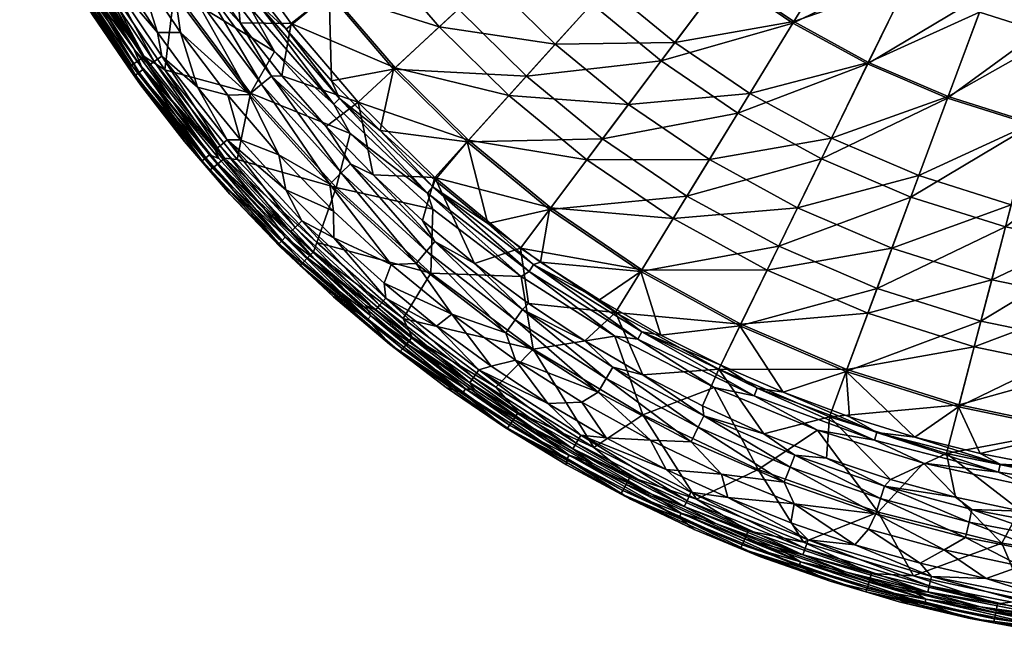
# Model space of a CAD drawing. Header units: inches. Extents: x -241 to 241, y -240 to 242.
# Tile 1 of 23: x -215 to -44, y -239 to -131. Entities that reach past the tile are written whole.
import ezdxf

# ---------------------------------------------------------------- set-up
doc = ezdxf.new("R2010")
doc.units = ezdxf.units.IN
doc.header["$MEASUREMENT"] = 0
doc.layers.add('Layer 1', color=7, linetype='Continuous')

# ---------------------------------------------------------------- blocks, each defined once
blk = doc.blocks.new('Rondò Bianco')
at = {"color": 253, "true_color": 0xa4adb2}
mesh = blk.add_polyface(dxfattribs=at)
corners = [(-135.81, -106.3, 108.15), (-112.88, -104.88, 93.02), (-126.35, -117.39, 108.15), (-143.98, -94.93, 108.15), (-150.93, -83.46, 108.15), (-128.64, -84.82, 93.02), (-134.85, -74.56, 93.02), (-112.26, -74.02, 79.4), (-149.17, -116.76, 124.63), (-138.78, -128.94, 124.63), (-161.31, -126.26, 142.25), (-121.34, -94.97, 93.02), (-165.77, -91.67, 124.63), (-156.71, -72.01, 108.15), (-140.01, -64.33, 93.02), (-115.57, -128.02, 108.15), (-126.94, -140.61, 124.63), (-158.15, -104.27, 124.63), (-150.07, -139.43, 142.25), (-134.57, -74.41, 23.82), (-128.38, -84.65, 23.82), (-115.3, -76.02, 14.12), (-120.86, -66.83, 14.12), (-121.09, -94.78, 23.82), (-140.66, -92.74, 35.17), (-132.67, -103.84, 35.17), (-147.44, -81.53, 35.17), (-153.09, -70.34, 35.17), (-123.43, -114.68, 35.17), (-143.29, -112.16, 48.01), (-133.31, -123.86, 48.01), (-151.92, -100.17, 48.01), (-112.9, -125.06, 35.17), (-159.24, -88.06, 48.01), (-165.35, -75.98, 48.01), (-121.94, -135.07, 48.01), (-142.15, -132.07, 62.13), (-130.02, -144.02, 62.13), (-152.79, -119.59, 62.13), (-161.99, -106.8, 62.13), (-149.81, -139.19, 77.3), (-161.03, -126.04, 77.3)]
mesh.append_faces([[corners[k] for k in face] for face in [(0, 1, 2), (3, 4, 5), (6, 7, 5), (8, 9, 10), (0, 3, 11), (3, 12, 4), (11, 1, 0), (4, 13, 6), (5, 11, 3), (4, 6, 5), (14, 6, 13), (2, 15, 9), (9, 15, 16), (0, 2, 8), (8, 2, 9), (3, 0, 17), (17, 0, 8), (12, 3, 17), (16, 18, 9), (10, 9, 18), (19, 20, 21), (21, 22, 19), (23, 24, 25), (20, 26, 24), (27, 26, 19), (24, 23, 20), (26, 20, 19), (28, 29, 30), (31, 29, 25), (30, 32, 28), (24, 33, 31), (28, 25, 29), (26, 34, 33), (25, 24, 31), (33, 24, 26), (26, 27, 34), (35, 36, 37), (38, 36, 30), (39, 38, 29), (35, 30, 36), (38, 30, 29), (29, 31, 39), (37, 36, 40), (36, 38, 41), (36, 41, 40)]], dxfattribs={"color": 253})
mesh = blk.add_polyface(dxfattribs=at)
corners = [(-92.45, -123.27, 93.02), (-103.48, -137.97, 108.15), (-115.57, -128.02, 108.15), (-105.89, -82.88, 79.4), (-83.36, -77.45, 67.44), (-98.51, -91.52, 79.4), (-112.26, -74.02, 79.4), (-89.6, -70.14, 67.44), (-103.25, -114.37, 93.02), (-80.68, -107.57, 79.4), (-112.88, -104.88, 93.02), (-90.1, -99.81, 79.4), (-121.34, -94.97, 93.02), (-128.64, -84.82, 93.02), (-117.67, -65.07, 79.4), (-134.85, -74.56, 93.02), (-90.12, -147.05, 108.15), (-80.52, -131.38, 93.02), (-126.35, -117.39, 108.15), (-126.94, -140.61, 124.63), (-80.03, -67.95), (-95.88, -75.05, 6.17), (-89.2, -82.88, 6.17), (-101.18, -94.01, 14.12), (-121.09, -94.78, 23.82), (-112.66, -104.67, 23.82), (-103.05, -114.14, 23.82), (-123.43, -114.68, 35.17), (-112.9, -125.06, 35.17), (-81.59, -90.38, 6.17), (-108.76, -85.13, 14.12), (-101.65, -67.02, 6.17), (-115.3, -76.02, 14.12), (-92.55, -102.52, 14.12), (-101.09, -134.78, 35.17), (-121.94, -135.07, 48.01), (-109.18, -145.57, 48.01), (-92.27, -123.02, 23.82), (-82.87, -110.49, 14.12), (-128.38, -84.65, 23.82), (-80.35, -131.11, 23.82), (-88.04, -143.65, 35.17), (-132.67, -103.84, 35.17), (-133.31, -123.86, 48.01)]
mesh.append_faces([[corners[k] for k in face] for face in [(0, 1, 2), (3, 4, 5), (6, 7, 3), (4, 3, 7), (8, 9, 0), (8, 10, 11), (12, 5, 10), (11, 9, 8), (12, 13, 3), (11, 10, 5), (3, 5, 12), (3, 13, 6), (14, 6, 15), (16, 1, 17), (2, 18, 8), (0, 17, 1), (8, 0, 2), (10, 8, 18), (2, 1, 19), (20, 21, 22), (23, 24, 25), (26, 27, 28), (29, 22, 23), (30, 22, 21), (21, 31, 32), (29, 23, 33), (30, 23, 22), (32, 30, 21), (34, 35, 36), (26, 37, 38), (25, 26, 33), (33, 26, 38), (39, 24, 30), (25, 33, 23), (24, 23, 30), (39, 30, 32), (40, 34, 41), (37, 28, 34), (34, 40, 37), (25, 42, 27), (26, 28, 37), (27, 26, 25), (25, 24, 42), (28, 43, 35), (35, 34, 28)]], dxfattribs={"color": 253})
mesh = blk.add_polyface(dxfattribs=at)
corners = [(-39.57, -106.69, 67.44), (-23.28, -89.29, 57.26), (-28.7, -110.11, 67.44), (-46.76, -126.07, 79.4), (-33.92, -130.12, 79.4), (-23.57, -152.27, 93.02), (-38.87, -149.1, 93.02), (-20.57, -132.88, 79.4), (-17.4, -112.45, 67.44), (-4.73, -92.15, 57.26), (-5.83, -113.64, 67.44), (-14.11, -91.19, 57.26), (-6.89, -134.29, 79.4), (5.83, -113.64, 67.44), (-7.9, -153.88, 93.02), (6.89, -134.29, 79.4), (-26.38, -170.44, 108.15), (-43.51, -166.89, 108.15), (-17, -103.61), (-11.37, -104.38), (-11.81, -97.28), (-0.01, -105), (-3.94, -97.92), (-5.69, -104.85), (-18.62, -120.33, 6.17), (-22.59, -102.53), (-30.72, -117.82, 6.17), (-33.54, -99.48), (-38.88, -97.52), (-42.34, -114.16, 6.17), (-6.24, -121.6, 6.17), (-28.1, -101.16), (-48.03, -129.49, 14.12), (-34.84, -133.65, 14.12), (-7.08, -137.93, 14.12), (-23.52, -151.97, 23.82), (-7.88, -153.57, 23.82), (6.24, -121.6, 6.17), (-21.12, -136.49, 14.12), (-38.79, -148.8, 23.82), (7.08, -137.93, 14.12), (-8.63, -168.26, 35.17), (7.88, -153.57, 23.82), (-25.77, -166.5, 35.17), (-42.5, -163.03, 35.17)]
mesh.append_faces([[corners[k] for k in face] for face in [(0, 1, 2), (3, 2, 4), (5, 6, 7), (8, 9, 10), (8, 2, 11), (12, 7, 10), (4, 8, 7), (10, 13, 12), (10, 7, 8), (4, 2, 8), (3, 0, 2), (14, 12, 15), (12, 5, 7), (4, 7, 6), (14, 5, 12), (14, 16, 5), (6, 5, 17), (18, 19, 20), (21, 22, 23), (20, 19, 23), (24, 19, 18), (24, 25, 26), (24, 18, 25), (27, 28, 29), (23, 30, 21), (26, 27, 29), (27, 26, 31), (26, 29, 32), (33, 24, 26), (31, 26, 25), (30, 23, 19), (30, 19, 24), (34, 35, 36), (37, 30, 34), (38, 30, 24), (39, 35, 38), (30, 38, 34), (24, 33, 38), (26, 32, 33), (34, 36, 40), (38, 35, 34), (33, 39, 38), (36, 41, 42), (43, 36, 35), (44, 35, 39)]], dxfattribs={"color": 253})
mesh = blk.add_polyface(dxfattribs=at)
corners = [(-38.87, -149.1, 93.02), (-53.59, -144.47, 93.02), (-33.92, -130.12, 79.4), (-80.52, -131.38, 93.02), (-58.92, -120.87, 79.4), (-67.52, -138.51, 93.02), (-39.57, -106.69, 67.44), (-46.76, -126.07, 79.4), (-70.26, -114.65, 79.4), (-49.86, -102.28, 67.44), (-80.68, -107.57, 79.4), (-59.46, -97.02, 67.44), (-92.45, -123.27, 93.02), (-59.98, -161.7, 108.15), (-75.57, -155.02, 108.15), (-90.12, -147.05, 108.15), (-98.98, -161.51, 124.63), (-42.34, -114.16, 6.17), (-53.36, -109.45, 6.17), (-60.52, -124.15, 14.12), (-63.62, -103.81, 6.17), (-49.2, -92.75), (-72.17, -117.76, 14.12), (-92.27, -123.02, 23.82), (-80.35, -131.11, 23.82), (-38.88, -97.52), (-53.48, -144.18, 23.82), (-73.83, -151.44, 35.17), (-58.59, -157.96, 35.17), (-67.39, -138.23, 23.82), (-88.04, -143.65, 35.17), (-73.06, -97.41, 6.17), (-82.87, -110.49, 14.12), (-48.03, -129.49, 14.12), (-92.55, -102.52, 14.12), (-38.79, -148.8, 23.82), (-34.84, -133.65, 14.12), (-42.5, -163.03, 35.17), (-95.08, -155.15, 48.01), (-79.74, -163.57, 48.01)]
mesh.append_faces([[corners[k] for k in face] for face in [(0, 1, 2), (3, 4, 5), (4, 6, 7), (8, 9, 4), (10, 11, 8), (6, 4, 9), (9, 8, 11), (5, 7, 1), (2, 1, 7), (3, 12, 8), (7, 5, 4), (8, 4, 3), (8, 12, 10), (13, 14, 1), (14, 15, 5), (0, 13, 1), (5, 1, 14), (3, 5, 15), (15, 14, 16), (17, 18, 19), (20, 18, 21), (22, 23, 24), (25, 18, 17), (26, 27, 28), (27, 29, 30), (18, 20, 22), (20, 31, 32), (17, 19, 33), (18, 22, 19), (20, 32, 22), (34, 32, 31), (26, 35, 36), (29, 26, 33), (24, 29, 19), (26, 36, 33), (19, 29, 33), (22, 24, 19), (23, 22, 32), (35, 28, 37), (26, 28, 35), (29, 27, 26), (30, 29, 24), (27, 38, 39), (39, 28, 27), (38, 27, 30)]], dxfattribs={"color": 253})
mesh = blk.add_polyface(dxfattribs=at)
corners = [(-209.87, -118.07, 152.84), (-205.1, -125.28, 148.36), (-213.65, -110.06, 148.36), (-195.03, -140.44, 148.36), (-202.48, -129.97, 152.35), (-194.11, -142.15, 151.85), (-195.27, -135.9, 120.78), (-203.71, -124.43, 129.98), (-193.71, -139.49, 129.98), (-204.41, -124.85, 139.17), (-212.93, -109.69, 139.17), (-194.37, -139.97, 139.17), (-212.21, -109.31, 129.98), (-201.9, -125.84, 120.78), (-208.02, -115.45, 120.78), (-194.76, -121.63, 116.22), (-197.67, -123.19, 116.22), (-191.18, -133.04, 116.22), (-203.66, -113.01, 116.22), (-188.1, -126.51, 115.78), (-199.48, -107.68, 115.78), (-199.61, -106.69, 158.47), (-188.19, -125.74, 157.64), (-201.12, -122.92, 157.97), (-196.27, -139.06, 153.53), (-208.75, -119.66, 154.32), (-195.71, -138.72, 155.09), (-208.15, -119.39, 155.89), (-194.73, -138.07, 156.38), (-193.49, -137.22, 157.17), (-205.79, -118.11, 157.96), (-189.91, -139.53, 157.28), (-210.91, -105.44, 158.7), (-207.11, -118.84, 157.18), (-215.17, -108.11, 153.24), (-191.76, -138.08, 117.53), (-190.44, -137.13, 116.54), (-200.27, -122.33, 116.54), (-192.68, -138.75, 119.07), (-202.62, -123.77, 119.07), (-211.07, -108.73, 119.07), (-201.66, -123.17, 117.53), (-210.07, -108.21, 117.53), (-208.62, -107.46, 116.54)]
mesh.append_faces([[corners[k] for k in face] for face in [(0, 1, 2), (3, 1, 4), (0, 4, 1), (5, 3, 4), (6, 7, 8), (9, 10, 1), (1, 3, 9), (11, 9, 3), (12, 9, 7), (7, 11, 8), (7, 9, 11), (7, 13, 14), (12, 7, 14), (13, 7, 6), (15, 16, 17), (15, 18, 16), (19, 20, 15), (21, 22, 23), (24, 25, 26), (27, 28, 26), (29, 30, 23), (31, 29, 23), (23, 30, 32), (25, 24, 4), (28, 33, 29), (26, 25, 27), (24, 5, 4), (29, 33, 30), (28, 27, 33), (25, 4, 0), (25, 0, 34), (35, 36, 37), (38, 39, 6), (13, 6, 39), (14, 13, 39), (40, 14, 39), (41, 39, 38), (39, 41, 42), (38, 35, 41), (41, 37, 43), (37, 36, 17), (35, 37, 41), (37, 16, 18), (17, 16, 37)]], dxfattribs={"color": 253})
mesh = blk.add_polyface(dxfattribs=at)
corners = [(-160.9, -141.44, 154.52), (-161.31, -126.26, 142.25), (-150.07, -139.43, 142.25), (-171.02, -112.76, 142.25), (-149.17, -116.76, 124.63), (-168.75, -132.44, 154.94), (-176.12, -123.01, 155.38), (-187.17, -133.01, 116.22), (-191.18, -133.04, 116.22), (-184.2, -142.55, 116.22), (-194.76, -121.63, 116.22), (-161.03, -126.04, 77.3), (-170.72, -112.56, 77.3), (-178.03, -117.38, 93.24), (-167.92, -131.44, 93.24), (-176.77, -131.36, 109.67), (-169.53, -140.57, 109.67), (-152.79, -119.59, 62.13), (-149.81, -139.19, 77.3), (-156.22, -145.15, 93.24), (-183.51, -121.76, 109.67), (-189.73, -111.82, 109.67), (-173.08, -142.03, 114.42), (-185.79, -124.95, 114.42), (-175.24, -143.8, 115.78), (-183.93, -123.7, 112.27), (-171.35, -140.61, 112.27), (-188.1, -126.51, 115.78), (-195.05, -105.29, 112.27), (-197.02, -106.36, 114.42), (-174.96, -143.58, 156.86), (-188.19, -125.74, 157.64), (-170.79, -136.33, 156.96), (-189.91, -139.53, 157.28), (-182.58, -121.01, 157.67), (-193.01, -104.67, 158.41), (-201.12, -122.92, 157.97), (-159.47, -144.54, 155.51), (-173.96, -127.69, 156.3), (-160.48, -145.54, 156.24), (-175.07, -128.59, 157.03), (-186.62, -109.53, 157.14), (-187.81, -110.31, 157.88), (-182.96, -113.2, 155.83), (-190.44, -137.13, 116.54)]
mesh.append_faces([[corners[k] for k in face] for face in [(0, 1, 2), (1, 3, 4), (5, 1, 0), (6, 1, 5), (6, 3, 1), (7, 8, 9), (10, 8, 7), (11, 12, 13), (14, 15, 16), (17, 12, 11), (14, 18, 11), (14, 19, 18), (13, 15, 14), (11, 13, 14), (19, 14, 16), (13, 20, 15), (13, 21, 20), (22, 23, 24), (25, 26, 15), (20, 25, 15), (15, 26, 16), (20, 21, 25), (10, 7, 27), (25, 28, 23), (25, 22, 26), (23, 22, 25), (29, 27, 23), (27, 7, 24), (24, 23, 27), (30, 31, 32), (31, 30, 33), (34, 32, 31), (34, 31, 35), (31, 33, 36), (5, 37, 38), (39, 38, 37), (40, 41, 38), (40, 32, 34), (40, 34, 42), (43, 6, 38), (32, 40, 39), (38, 6, 5), (38, 39, 40), (5, 0, 37), (44, 9, 8)]], dxfattribs={"color": 253})
mesh = blk.add_polyface(dxfattribs=at)
corners = [(-194.11, -142.15, 151.85), (-186.5, -152.04, 151.44), (-195.03, -140.44, 148.36), (-183.37, -155.36, 148.36), (-194.37, -139.97, 139.17), (-182.75, -154.83, 139.17), (-193.71, -139.49, 129.98), (-182.13, -154.31, 129.98), (-188.14, -145.62, 120.78), (-195.27, -135.9, 120.78), (-180.52, -154.96, 120.78), (-178.92, -143.92, 116.22), (-184.2, -142.55, 116.22), (-176.73, -151.7, 116.22), (-170.04, -154.31, 116.22), (-187.17, -133.01, 116.22), (-161.8, -149.4, 109.67), (-156.22, -145.15, 93.24), (-169.53, -140.57, 109.67), (-171.35, -140.61, 112.27), (-157.59, -155.88, 112.27), (-159.18, -157.45, 114.42), (-173.08, -142.03, 114.42), (-161.17, -159.42, 115.78), (-175.24, -143.8, 115.78), (-177.32, -155.13, 156.62), (-174.96, -143.58, 156.86), (-160.04, -160.04, 156.12), (-157.64, -150.64, 156.29), (-170.79, -136.33, 156.96), (-189.91, -139.53, 157.28), (-160.48, -145.54, 156.24), (-182.13, -157.03, 152.78), (-196.27, -139.06, 153.53), (-181.6, -156.64, 154.35), (-195.71, -138.72, 155.09), (-180.68, -155.9, 155.64), (-179.53, -154.93, 156.42), (-193.49, -137.22, 157.17), (-194.73, -138.07, 156.38), (-181.16, -153.48, 119.07), (-192.68, -138.75, 119.07), (-191.76, -138.08, 117.53), (-180.29, -152.75, 117.53), (-179.05, -151.7, 116.54), (-190.44, -137.13, 116.54)]
mesh.append_faces([[corners[k] for k in face] for face in [(0, 1, 2), (2, 1, 3), (4, 2, 3), (5, 4, 3), (6, 5, 7), (5, 6, 4), (6, 8, 9), (7, 10, 8), (6, 7, 8), (11, 12, 13), (11, 13, 14), (15, 12, 11), (16, 17, 18), (16, 19, 20), (19, 21, 20), (16, 18, 19), (21, 19, 22), (23, 22, 24), (11, 24, 15), (14, 24, 11), (23, 24, 14), (25, 26, 27), (26, 28, 27), (26, 29, 28), (26, 25, 30), (31, 28, 29), (32, 1, 33), (34, 35, 36), (30, 37, 38), (25, 37, 30), (32, 33, 34), (36, 39, 37), (34, 33, 35), (37, 39, 38), (36, 35, 39), (33, 1, 0), (10, 40, 8), (41, 9, 8), (40, 41, 8), (40, 42, 41), (40, 43, 42), (43, 44, 45), (43, 45, 42), (44, 13, 12), (45, 44, 12)]], dxfattribs={"color": 253})
mesh = blk.add_polyface(dxfattribs=at)
corners = [(-113.66, -151.54, 124.63), (-98.98, -161.51, 124.63), (-122.91, -163.88, 142.25), (-126.94, -140.61, 124.63), (-137.27, -152.05, 142.25), (-103.48, -137.97, 108.15), (-90.12, -147.05, 108.15), (-83.01, -170.27, 124.63), (-107.04, -174.66, 142.25), (-89.77, -184.13, 142.25), (-124.47, -173, 153), (-133.64, -166.32, 153.33), (-114.23, -179.6, 152.67), (-79.74, -163.57, 48.01), (-101.39, -165.43, 62.13), (-85.02, -174.41, 62.13), (-137.03, -151.79, 77.3), (-142.9, -158.29, 93.24), (-122.7, -163.59, 77.3), (-88.04, -143.65, 35.17), (-109.18, -145.57, 48.01), (-95.08, -155.15, 48.01), (-101.09, -134.78, 35.17), (-135.97, -173.24, 109.67), (-126.57, -180.22, 109.67), (-127.95, -170.6, 93.24), (-116.42, -155.22, 62.13), (-130.02, -144.02, 62.13), (-121.94, -135.07, 48.01), (-106.85, -174.35, 77.3), (-89.61, -183.81, 77.3), (-111.43, -181.82, 93.24), (-142.91, -169.43, 112.27), (-127.6, -181.25, 112.27), (-128.89, -183.08, 114.42), (-125.69, -173.46, 154.12), (-126.48, -174.64, 154.83), (-107.53, -186.41, 154.24), (-106.86, -185.17, 153.53), (-111.53, -185.9, 154.57), (-127.86, -175.54, 155.09), (-143.25, -159.92, 154.78), (-144.15, -161.01, 155.5)]
mesh.append_faces([[corners[k] for k in face] for face in [(0, 1, 2), (3, 0, 4), (5, 6, 0), (0, 6, 1), (3, 5, 0), (7, 8, 1), (9, 8, 7), (2, 8, 10), (8, 2, 1), (11, 4, 2), (4, 0, 2), (8, 12, 10), (11, 2, 10), (13, 14, 15), (16, 17, 18), (19, 20, 21), (20, 19, 22), (23, 24, 25), (26, 14, 21), (27, 26, 20), (14, 13, 21), (21, 20, 26), (27, 20, 28), (15, 14, 29), (15, 29, 30), (14, 26, 18), (14, 18, 29), (26, 27, 16), (26, 16, 18), (25, 29, 18), (25, 31, 29), (23, 25, 17), (17, 25, 18), (31, 25, 24), (23, 32, 33), (24, 23, 33), (34, 33, 32), (10, 12, 35), (36, 35, 37), (38, 35, 12), (39, 40, 36), (35, 41, 11), (40, 42, 36), (10, 35, 11), (35, 36, 41)]], dxfattribs={"color": 253})
mesh = blk.add_polyface(dxfattribs=at)
corners = [(-137.27, -152.05, 142.25), (-150.07, -139.43, 142.25), (-126.94, -140.61, 124.63), (-142.87, -158.75, 153.7), (-133.64, -166.32, 153.33), (-152.38, -150.12, 154.11), (-160.9, -141.44, 154.52), (-160.48, -168.8, 116.22), (-150.49, -173.43, 116.22), (-160.55, -164.16, 116.22), (-151.72, -176.71, 116.22), (-130.02, -144.02, 62.13), (-149.81, -139.19, 77.3), (-137.03, -151.79, 77.3), (-156.22, -145.15, 93.24), (-142.9, -158.29, 93.24), (-145.01, -165.75, 109.67), (-135.97, -173.24, 109.67), (-153.62, -157.8, 109.67), (-161.8, -149.4, 109.67), (-142.91, -169.43, 112.27), (-157.59, -155.88, 112.27), (-146.16, -173.28, 115.78), (-161.17, -159.42, 115.78), (-144.36, -171.14, 114.42), (-159.18, -157.45, 114.42), (-128.89, -183.08, 114.42), (-163.45, -169.6, 155.99), (-160.04, -160.04, 156.12), (-143.58, -174.96, 155.45), (-148.39, -182.84, 155.42), (-143.23, -163.8, 155.66), (-127.86, -175.54, 155.09), (-157.64, -150.64, 156.29), (-143.25, -159.92, 154.78), (-159.47, -144.54, 155.51), (-144.15, -161.01, 155.5), (-160.48, -145.54, 156.24), (-126.48, -174.64, 154.83), (-163.99, -171.22, 155.73), (-163.92, -172.43, 120.78), (-153.22, -181.38, 119.07), (-168.01, -167.77, 119.07), (-151.44, -179.27, 116.54), (-166.06, -165.82, 116.54), (-152.49, -180.51, 117.53)]
mesh.append_faces([[corners[k] for k in face] for face in [(0, 1, 2), (3, 0, 4), (5, 0, 3), (5, 1, 0), (6, 1, 5), (7, 8, 9), (8, 7, 10), (11, 12, 13), (14, 13, 12), (13, 14, 15), (16, 17, 15), (15, 18, 16), (14, 19, 18), (15, 14, 18), (17, 16, 20), (16, 18, 20), (21, 18, 19), (20, 18, 21), (22, 23, 8), (20, 21, 24), (24, 21, 25), (26, 20, 24), (25, 22, 24), (23, 22, 25), (23, 9, 8), (27, 28, 29), (30, 27, 29), (29, 31, 32), (28, 33, 31), (29, 28, 31), (34, 35, 5), (35, 36, 37), (36, 35, 34), (33, 37, 36), (31, 33, 36), (35, 6, 5), (31, 36, 32), (5, 3, 34), (34, 3, 4), (34, 38, 36), (30, 39, 27), (40, 41, 42), (43, 44, 45), (7, 44, 43), (43, 10, 7)]], dxfattribs={"color": 253})
mesh = blk.add_polyface(dxfattribs=at)
corners = [(-178.57, -161.2, 151.06), (-183.37, -155.36, 148.36), (-186.5, -152.04, 151.44), (-154.57, -182.97, 139.17), (-169.49, -169.25, 139.17), (-170.06, -169.82, 148.36), (-169.82, -170.35, 150.67), (-160.55, -179.06, 150.3), (-172.44, -163.9, 120.78), (-168.92, -168.67, 129.98), (-163.92, -172.43, 120.78), (-182.75, -154.83, 139.17), (-182.13, -154.31, 129.98), (-154.05, -182.35, 129.98), (-180.52, -154.96, 120.78), (-168.83, -160.45, 116.22), (-170.04, -154.31, 116.22), (-176.73, -151.7, 116.22), (-160.55, -164.16, 116.22), (-160.48, -168.8, 116.22), (-173.08, -142.03, 114.42), (-161.17, -159.42, 115.78), (-159.18, -157.45, 114.42), (-160.04, -160.04, 156.12), (-163.45, -169.6, 155.99), (-177.32, -155.13, 156.62), (-179.53, -154.93, 156.42), (-163.99, -171.22, 155.73), (-165.88, -173.12, 153.65), (-181.6, -156.64, 154.35), (-165.04, -172.29, 154.94), (-166.37, -173.56, 152.09), (-182.13, -157.03, 152.78), (-180.68, -155.9, 155.64), (-168.01, -167.77, 119.07), (-181.16, -153.48, 119.07), (-180.29, -152.75, 117.53), (-179.05, -151.7, 116.54), (-166.06, -165.82, 116.54), (-153.22, -181.38, 119.07), (-167.21, -166.97, 117.53), (-152.49, -180.51, 117.53)]
mesh.append_faces([[corners[k] for k in face] for face in [(0, 1, 2), (3, 4, 5), (0, 5, 1), (5, 6, 7), (6, 5, 0), (8, 9, 10), (1, 5, 11), (4, 11, 5), (12, 4, 9), (12, 11, 4), (13, 10, 9), (3, 9, 4), (14, 12, 8), (12, 9, 8), (15, 16, 17), (16, 15, 18), (18, 15, 19), (20, 21, 22), (18, 21, 16), (23, 24, 25), (26, 24, 27), (28, 29, 30), (26, 25, 24), (31, 32, 28), (33, 27, 30), (6, 0, 31), (28, 32, 29), (6, 31, 7), (27, 33, 26), (30, 29, 33), (31, 0, 32), (32, 0, 2), (34, 8, 10), (35, 14, 8), (34, 35, 8), (35, 34, 36), (37, 38, 15), (39, 40, 34), (34, 40, 36), (40, 38, 37), (37, 36, 40), (41, 38, 40), (17, 37, 15), (38, 19, 15)]], dxfattribs={"color": 253})
mesh = blk.add_polyface(dxfattribs=at)
corners = [(-47.79, -183.3, 124.63), (-43.51, -166.89, 108.15), (-26.38, -170.44, 108.15), (-71.24, -192.06, 142.25), (-65.88, -177.61, 124.63), (-83.01, -170.27, 124.63), (-75.57, -155.02, 108.15), (-59.98, -161.7, 108.15), (-38.87, -149.1, 93.02), (-8.84, -172.24, 108.15), (-11.49, -186.39, 121.83), (-23.57, -152.27, 93.02), (-7.9, -153.88, 93.02), (-28.97, -187.2, 124.63), (-12.77, -189.31, 124.96), (-89.77, -184.13, 142.25), (-98.98, -161.51, 124.63), (-12.5, -192.37, 128.21), (-51.68, -198.22, 142.25), (-82.23, -195.68, 151.85), (-8.63, -168.26, 35.17), (-27.83, -179.83, 48.01), (-9.33, -181.73, 48.01), (-25.77, -166.5, 35.17), (-45.9, -176.08, 48.01), (-67.48, -181.92, 62.13), (-63.28, -170.61, 48.01), (-85.02, -174.41, 62.13), (-7.88, -153.57, 23.82), (-23.52, -151.97, 23.82), (-42.5, -163.03, 35.17), (-58.59, -157.96, 35.17), (-79.74, -163.57, 48.01), (-29.68, -191.75, 62.13), (-9.94, -193.77, 62.13), (-48.95, -187.75, 62.13), (-71.12, -191.73, 77.3), (-89.61, -183.81, 77.3), (-93.44, -191.68, 93.24), (-11.68, -192.35, 127.96), (-11.92, -189.5, 124.92), (-11.11, -189.89, 124.68), (-10.72, -186.77, 122)]
mesh.append_faces([[corners[k] for k in face] for face in [(0, 1, 2), (3, 4, 0), (5, 6, 7), (7, 8, 1), (2, 9, 10), (11, 2, 1), (9, 2, 12), (13, 10, 14), (10, 13, 2), (0, 2, 13), (7, 1, 4), (0, 4, 1), (15, 5, 4), (5, 7, 4), (16, 6, 5), (14, 17, 13), (13, 18, 0), (19, 15, 3), (15, 4, 3), (20, 21, 22), (23, 24, 21), (25, 26, 27), (28, 23, 20), (29, 30, 23), (26, 24, 30), (21, 20, 23), (31, 32, 26), (24, 23, 30), (31, 26, 30), (33, 34, 22), (35, 33, 21), (25, 35, 24), (22, 21, 33), (36, 37, 38), (35, 21, 24), (25, 24, 26), (27, 26, 32), (35, 25, 36), (25, 27, 37), (36, 25, 37), (39, 14, 40), (41, 40, 42), (14, 10, 40), (42, 40, 10)]], dxfattribs={"color": 253})
mesh = blk.add_polyface(dxfattribs=at)
corners = [(-138.02, -195.76, 139.17), (-150.77, -187.32, 149.95), (-140.9, -194.85, 149.63), (-170.06, -169.82, 148.36), (-160.55, -179.06, 150.3), (-154.57, -182.97, 139.17), (-154.05, -182.35, 129.98), (-168.92, -168.67, 129.98), (-137.55, -195.1, 129.98), (-154.97, -180.51, 120.78), (-163.92, -172.43, 120.78), (-145.63, -188.13, 120.78), (-135.91, -195.27, 120.78), (-151.72, -176.71, 116.22), (-139.91, -182.08, 116.22), (-150.49, -173.43, 116.22), (-133.07, -191.15, 116.22), (-142.58, -184.16, 116.22), (-146.16, -173.28, 115.78), (-130.5, -185.36, 115.78), (-144.36, -171.14, 114.42), (-143.58, -174.96, 155.45), (-125.74, -188.19, 154.85), (-148.39, -182.84, 155.42), (-163.99, -171.22, 155.73), (-146.83, -186.07, 155.09), (-148.53, -188.14, 153.01), (-165.88, -173.12, 153.65), (-147.78, -187.23, 154.3), (-148.97, -188.63, 151.45), (-166.37, -173.56, 152.09), (-132.29, -194.77, 154.89), (-130.25, -201.95, 150.87), (-129.86, -201.42, 152.43), (-128.37, -199.19, 154.51), (-129.2, -200.44, 153.72), (-165.04, -172.29, 154.94), (-136.81, -194.05, 119.07), (-153.22, -181.38, 119.07), (-152.49, -180.51, 117.53), (-167.21, -166.97, 117.53), (-136.16, -193.13, 117.53), (-135.22, -191.8, 116.54), (-151.44, -179.27, 116.54)]
mesh.append_faces([[corners[k] for k in face] for face in [(0, 1, 2), (3, 4, 5), (1, 0, 5), (5, 6, 7), (5, 4, 1), (6, 0, 8), (0, 6, 5), (6, 9, 10), (6, 11, 9), (8, 12, 11), (6, 8, 11), (13, 14, 15), (16, 14, 17), (14, 13, 17), (18, 19, 20), (14, 18, 15), (19, 18, 14), (21, 22, 23), (24, 23, 25), (26, 27, 28), (26, 29, 30), (31, 25, 23), (29, 32, 2), (26, 33, 29), (34, 28, 25), (30, 29, 4), (35, 26, 28), (36, 25, 28), (29, 1, 4), (26, 30, 27), (1, 29, 2), (25, 36, 24), (28, 27, 36), (37, 38, 11), (11, 38, 9), (37, 11, 12), (38, 10, 9), (37, 39, 38), (38, 39, 40), (37, 41, 39), (41, 42, 43), (41, 43, 39), (43, 17, 13), (42, 16, 17), (43, 42, 17)]], dxfattribs={"color": 253})
mesh = blk.add_polyface(dxfattribs=at)
corners = [(-93.07, -190.99, 152.1), (-89.77, -184.13, 142.25), (-82.23, -195.68, 151.85), (-103.54, -185.72, 152.37), (-107.04, -174.66, 142.25), (-114.23, -179.6, 152.67), (-128.82, -190.09, 116.22), (-133.07, -191.15, 116.22), (-123.22, -197.65, 116.22), (-117.27, -197.42, 116.22), (-139.91, -182.08, 116.22), (-111.43, -181.82, 93.24), (-89.61, -183.81, 77.3), (-106.85, -174.35, 77.3), (-93.44, -191.68, 93.24), (-106.69, -192.66, 109.67), (-96.29, -198.06, 109.67), (-116.79, -186.71, 109.67), (-126.57, -180.22, 109.67), (-111.9, -191.34, 112.27), (-96.04, -199.77, 112.27), (-127.6, -181.25, 112.27), (-128.89, -183.08, 114.42), (-114.44, -195.68, 115.78), (-113.03, -193.27, 114.42), (-97.01, -201.79, 114.42), (-144.36, -171.14, 114.42), (-130.5, -185.36, 115.78), (-125.74, -188.19, 154.85), (-115.22, -205.29, 154.42), (-132.29, -194.77, 154.89), (-148.39, -182.84, 155.42), (-106.69, -199.61, 154.31), (-111.53, -185.9, 154.57), (-94.25, -194.85, 154.12), (-127.86, -175.54, 155.09), (-143.58, -174.96, 155.45), (-107.53, -186.41, 154.24), (-126.48, -174.64, 154.83), (-86.76, -194.99, 153.02), (-106.86, -185.17, 153.53), (-87.3, -196.29, 153.73), (-125.69, -173.46, 154.12), (-146.83, -186.07, 155.09), (-128.37, -199.19, 154.51), (-147.78, -187.23, 154.3), (-129.2, -200.44, 153.72), (-135.22, -191.8, 116.54), (-136.16, -193.13, 117.53), (-118.28, -204.56, 117.53)]
mesh.append_faces([[corners[k] for k in face] for face in [(0, 1, 2), (3, 1, 0), (3, 4, 1), (5, 4, 3), (6, 7, 8), (6, 8, 9), (10, 7, 6), (11, 12, 13), (12, 11, 14), (14, 15, 16), (11, 17, 15), (14, 11, 15), (17, 11, 18), (15, 17, 19), (20, 15, 19), (21, 19, 17), (21, 17, 18), (22, 23, 24), (21, 24, 19), (22, 24, 21), (25, 19, 24), (26, 27, 22), (27, 6, 23), (27, 23, 22), (6, 27, 10), (6, 9, 23), (28, 29, 30), (31, 28, 30), (32, 33, 34), (28, 35, 33), (32, 28, 33), (28, 36, 35), (37, 33, 38), (39, 40, 0), (37, 41, 34), (37, 40, 41), (37, 34, 33), (3, 0, 40), (3, 40, 5), (40, 37, 42), (39, 41, 40), (43, 30, 44), (45, 44, 46), (47, 48, 49), (7, 47, 8)]], dxfattribs={"color": 253})
mesh = blk.add_polyface(dxfattribs=at)
corners = [(-31.33, -202.44, 142.25), (-47.92, -206.36, 151.28), (-51.68, -198.22, 142.25), (-28.97, -187.2, 124.63), (-71.24, -192.06, 142.25), (-47.79, -183.3, 124.63), (-35.99, -208.65, 151.16), (-23.88, -210.32, 151.06), (-59.3, -203.5, 151.44), (-54.19, -223.14, 116.22), (-58.4, -225.47, 116.22), (-46.9, -228.14, 116.22), (-31.28, -202.09, 77.3), (-51.59, -197.88, 77.3), (-53.79, -206.35, 93.24), (-29.68, -191.75, 62.13), (-48.95, -187.75, 62.13), (-40.8, -216.41, 109.67), (-32.61, -210.74, 93.24), (-29.21, -218.28, 109.67), (-52.25, -213.94, 109.67), (-63.56, -210.86, 109.67), (-34.54, -218.95, 112.27), (-20.27, -220.73, 112.27), (-64.61, -212.03, 112.27), (-49.35, -216.09, 112.27), (-49.84, -218.28, 114.42), (-34.89, -221.16, 114.42), (-20.48, -222.96, 114.42), (-65.26, -214.18, 114.42), (-50.47, -221, 115.78), (-35.32, -223.92, 115.78), (-20.73, -225.74, 115.78), (-66.07, -216.85, 115.78), (-40.82, -225.97, 116.22), (-44.16, -221.99, 153.22), (-65.7, -216.59, 153.49), (-57.79, -208.06, 153.42), (-59.53, -227.66, 153.38), (-38.9, -212.23, 153.19), (-22.18, -225.24, 153.06), (-44.47, -208.2, 152.32), (-65.92, -202.67, 152.62), (-44.74, -209.58, 153.02), (-22.4, -211.58, 152.13), (-22.54, -212.97, 152.83), (-66.33, -204.02, 153.32)]
mesh.append_faces([[corners[k] for k in face] for face in [(0, 1, 2), (0, 2, 3), (4, 5, 2), (6, 0, 7), (0, 6, 1), (8, 2, 1), (9, 10, 11), (12, 13, 14), (15, 16, 13), (15, 13, 12), (17, 18, 14), (12, 14, 18), (18, 17, 19), (14, 20, 17), (14, 21, 20), (22, 23, 19), (20, 24, 25), (25, 22, 17), (17, 20, 25), (19, 17, 22), (25, 24, 26), (25, 27, 22), (26, 27, 25), (27, 28, 22), (29, 30, 26), (26, 31, 27), (30, 31, 26), (31, 32, 27), (9, 30, 33), (34, 30, 9), (34, 31, 30), (35, 36, 37), (35, 38, 36), (35, 39, 40), (39, 35, 37), (8, 41, 42), (41, 43, 42), (44, 45, 41), (41, 6, 44), (43, 39, 37), (37, 46, 43), (41, 1, 6), (8, 1, 41), (43, 45, 39), (45, 43, 41)]], dxfattribs={"color": 253})
mesh = blk.add_polyface(dxfattribs=at)
corners = [(-119.49, -206.65, 129.98), (-115.46, -208.01, 120.78), (-125.85, -201.9, 120.78), (-108.82, -214.32, 148.77), (-100.32, -217.5, 139.17), (-119.89, -207.35, 139.17), (-119.94, -208.32, 149.04), (-130.76, -201.76, 149.32), (-138.02, -195.76, 139.17), (-140.9, -194.85, 149.63), (-137.55, -195.1, 129.98), (-99.98, -216.76, 129.98), (-104.78, -213.59, 120.78), (-135.91, -195.27, 120.78), (-123.22, -197.65, 116.22), (-113.05, -203.64, 116.22), (-117.27, -197.42, 116.22), (-105.32, -204.05, 116.22), (-114.44, -195.68, 115.78), (-98.22, -204.31, 115.78), (-113.03, -193.27, 114.42), (-125.74, -188.19, 154.85), (-106.69, -199.61, 154.31), (-115.22, -205.29, 154.42), (-129.86, -201.42, 152.43), (-148.53, -188.14, 153.01), (-129.2, -200.44, 153.72), (-148.97, -188.63, 151.45), (-130.25, -201.95, 150.87), (-110.14, -212.8, 151.93), (-109.57, -211.76, 153.21), (-110.47, -213.36, 150.36), (-128.37, -199.19, 154.51), (-108.87, -210.43, 154), (-132.29, -194.77, 154.89), (-118.85, -205.55, 119.07), (-136.81, -194.05, 119.07), (-136.16, -193.13, 117.53), (-117.47, -203.16, 116.54), (-99.45, -215.6, 119.07), (-118.28, -204.56, 117.53), (-135.22, -191.8, 116.54), (-98.97, -214.57, 117.53), (-102.59, -209.11, 116.22)]
mesh.append_faces([[corners[k] for k in face] for face in [(0, 1, 2), (3, 4, 5), (6, 3, 5), (7, 5, 8), (8, 9, 7), (6, 5, 7), (10, 5, 0), (10, 8, 5), (0, 11, 12), (0, 5, 4), (13, 10, 2), (10, 0, 2), (1, 0, 12), (14, 15, 16), (16, 15, 17), (18, 19, 20), (17, 18, 16), (21, 22, 23), (24, 25, 26), (27, 24, 28), (29, 24, 30), (31, 28, 29), (32, 23, 33), (23, 32, 34), (28, 31, 6), (30, 26, 33), (29, 28, 24), (31, 3, 6), (33, 26, 32), (30, 24, 26), (28, 7, 9), (7, 28, 6), (1, 35, 2), (2, 36, 13), (35, 1, 12), (36, 2, 35), (37, 36, 35), (14, 38, 15), (39, 40, 35), (37, 35, 40), (40, 38, 41), (42, 38, 40), (41, 38, 14), (43, 15, 38)]], dxfattribs={"color": 253})
mesh = blk.add_polyface(dxfattribs=at)
corners = [(-51.68, -198.22, 142.25), (-59.3, -203.5, 151.44), (-71.24, -192.06, 142.25), (-70.7, -199.95, 151.63), (-82.23, -195.68, 151.85), (-80.91, -218.41, 116.22), (-69.74, -222.23, 116.22), (-80.32, -215.12, 116.22), (-91.87, -214.04, 116.22), (-74.16, -199.94, 93.24), (-51.59, -197.88, 77.3), (-71.12, -191.73, 77.3), (-48.95, -187.75, 62.13), (-63.56, -210.86, 109.67), (-53.79, -206.35, 93.24), (-93.44, -191.68, 93.24), (-85.61, -202.91, 109.67), (-74.7, -207.18, 109.67), (-64.61, -212.03, 112.27), (-80.22, -206.63, 112.27), (-52.25, -213.94, 109.67), (-96.04, -199.77, 112.27), (-81.03, -208.72, 114.42), (-66.07, -216.85, 115.78), (-65.26, -214.18, 114.42), (-49.84, -218.28, 114.42), (-97.01, -201.79, 114.42), (-82.04, -211.32, 115.78), (-50.47, -221, 115.78), (-92.99, -209.95, 116.22), (-67.37, -219.51, 116.22), (-97.31, -214.32, 154), (-86.61, -209.11, 153.86), (-78.71, -221.79, 153.66), (-65.7, -216.59, 153.49), (-57.79, -208.06, 153.42), (-76.26, -202.28, 153.73), (-94.25, -194.85, 154.12), (-66.33, -204.02, 153.32), (-87.3, -196.29, 153.73), (-86.76, -194.99, 153.02), (-65.92, -202.67, 152.62), (-93.07, -190.99, 152.1), (-44.74, -209.58, 153.02), (-77.86, -221.38, 116.54)]
mesh.append_faces([[corners[k] for k in face] for face in [(0, 1, 2), (3, 2, 1), (4, 2, 3), (5, 6, 7), (7, 8, 5), (9, 10, 11), (10, 12, 11), (9, 13, 14), (10, 9, 14), (15, 16, 9), (11, 15, 9), (9, 17, 13), (9, 16, 17), (17, 18, 13), (19, 18, 17), (18, 20, 13), (17, 16, 19), (21, 19, 16), (21, 22, 19), (22, 23, 24), (18, 19, 24), (22, 24, 19), (24, 25, 18), (26, 27, 22), (27, 7, 23), (27, 23, 22), (23, 28, 24), (7, 27, 29), (7, 30, 23), (31, 32, 33), (33, 32, 34), (35, 34, 36), (32, 36, 34), (36, 32, 37), (38, 39, 40), (4, 41, 40), (41, 38, 40), (39, 36, 37), (38, 35, 36), (38, 36, 39), (4, 40, 42), (4, 3, 41), (41, 3, 1), (41, 43, 38), (44, 5, 8)]], dxfattribs={"color": 253})
mesh = blk.add_polyface(dxfattribs=at)
corners = [(-99.98, -216.76, 129.98), (-119.49, -206.65, 129.98), (-100.32, -217.5, 139.17), (-79.47, -225.95, 139.17), (-86.16, -224.35, 148.31), (-97.7, -219.61, 148.53), (-108.82, -214.32, 148.77), (-93.82, -218.62, 120.78), (-79.2, -225.19, 129.98), (-104.78, -213.59, 120.78), (-102.59, -209.11, 116.22), (-92.99, -209.95, 116.22), (-105.32, -204.05, 116.22), (-113.05, -203.64, 116.22), (-91.87, -214.04, 116.22), (-80.32, -215.12, 116.22), (-93.44, -191.68, 93.24), (-96.29, -198.06, 109.67), (-85.61, -202.91, 109.67), (-96.04, -199.77, 112.27), (-106.69, -192.66, 109.67), (-111.9, -191.34, 112.27), (-97.01, -201.79, 114.42), (-81.03, -208.72, 114.42), (-113.03, -193.27, 114.42), (-98.22, -204.31, 115.78), (-82.04, -211.32, 115.78), (-114.44, -195.68, 115.78), (-97.31, -214.32, 154), (-115.22, -205.29, 154.42), (-106.69, -199.61, 154.31), (-86.61, -209.11, 153.86), (-94.25, -194.85, 154.12), (-108.87, -210.43, 154), (-88.34, -219.8, 153.57), (-88.91, -221.19, 152.79), (-89.37, -222.28, 151.5), (-110.14, -212.8, 151.93), (-110.47, -213.36, 150.36), (-89.64, -222.88, 149.93), (-109.57, -211.76, 153.21), (-99.45, -215.6, 119.07), (-78.78, -223.98, 119.07), (-118.85, -205.55, 119.07), (-117.47, -203.16, 116.54), (-98.97, -214.57, 117.53), (-98.29, -213.09, 116.54), (-118.28, -204.56, 117.53), (-77.86, -221.38, 116.54), (-78.4, -222.91, 117.53)]
mesh.append_faces([[corners[k] for k in face] for face in [(0, 1, 2), (3, 2, 4), (2, 5, 4), (2, 6, 5), (7, 0, 8), (3, 0, 2), (0, 7, 9), (10, 11, 12), (10, 12, 13), (14, 15, 11), (11, 10, 14), (16, 17, 18), (19, 17, 20), (18, 17, 19), (19, 21, 22), (23, 19, 22), (24, 25, 22), (25, 26, 22), (11, 25, 12), (25, 27, 12), (26, 25, 11), (28, 29, 30), (31, 30, 32), (31, 28, 30), (33, 28, 34), (35, 36, 37), (38, 39, 5), (28, 33, 29), (39, 38, 36), (35, 40, 34), (36, 38, 37), (39, 4, 5), (34, 40, 33), (35, 37, 40), (38, 5, 6), (41, 9, 7), (7, 42, 41), (41, 43, 9), (44, 45, 46), (42, 45, 41), (47, 41, 45), (44, 46, 10), (14, 46, 48), (49, 46, 45), (46, 14, 10)]], dxfattribs={"color": 253})
mesh = blk.add_polyface(dxfattribs=at)
corners = [(-74.06, -228.6, 148.12), (-62.02, -232.16, 147.95), (-57.56, -232.5, 139.17), (-86.16, -224.35, 148.31), (-79.47, -225.95, 139.17), (-57.37, -231.72, 129.98), (-79.2, -225.19, 129.98), (-99.98, -216.76, 129.98), (-71.22, -226.99, 120.78), (-82.63, -223.09, 120.78), (-93.82, -218.62, 120.78), (-59.63, -230.31, 120.78), (-58.4, -225.47, 116.22), (-67.37, -219.51, 116.22), (-69.74, -222.23, 116.22), (-54.19, -223.14, 116.22), (-80.32, -215.12, 116.22), (-66.07, -216.85, 115.78), (-65.7, -216.59, 153.49), (-59.53, -227.66, 153.38), (-78.71, -221.79, 153.66), (-88.34, -219.8, 153.57), (-66.85, -227.23, 153.22), (-67.28, -228.67, 152.44), (-67.63, -229.8, 151.15), (-89.37, -222.28, 151.5), (-89.64, -222.88, 149.93), (-67.83, -230.42, 149.58), (-45.59, -235.81, 149.33), (-45.45, -235.17, 150.89), (-44.92, -232.54, 152.97), (-97.31, -214.32, 154), (-45.22, -234.01, 152.18), (-88.91, -221.19, 152.79), (-56.79, -229.37, 117.53), (-56.4, -227.79, 116.54), (-77.86, -221.38, 116.54), (-57.06, -230.47, 119.07), (-78.78, -223.98, 119.07), (-98.29, -213.09, 116.54), (-78.4, -222.91, 117.53), (-98.97, -214.57, 117.53), (-80.91, -218.41, 116.22)]
mesh.append_faces([[corners[k] for k in face] for face in [(0, 1, 2), (3, 0, 4), (5, 6, 2), (2, 4, 0), (7, 4, 6), (5, 8, 6), (2, 6, 4), (6, 9, 10), (6, 8, 9), (5, 11, 8), (12, 13, 14), (13, 12, 15), (16, 14, 13), (15, 17, 13), (18, 19, 20), (21, 20, 22), (23, 24, 25), (0, 26, 27), (19, 22, 20), (27, 28, 1), (29, 27, 24), (30, 23, 22), (20, 21, 31), (27, 26, 24), (32, 24, 23), (23, 33, 22), (24, 26, 25), (0, 27, 1), (22, 33, 21), (23, 25, 33), (26, 0, 3), (34, 35, 36), (8, 37, 38), (37, 8, 11), (9, 8, 38), (10, 9, 38), (36, 39, 40), (37, 40, 38), (38, 40, 41), (37, 34, 40), (14, 36, 35), (34, 36, 40), (36, 14, 42), (35, 12, 14)]], dxfattribs={"color": 253})
mesh = blk.add_polyface(dxfattribs=at)
corners = [(-37.44, -237.33, 147.71), (-34.87, -236.97, 139.17), (-49.93, -235.04, 147.82), (-34.75, -236.17, 129.98), (-57.37, -231.72, 129.98), (-24.86, -238.97, 147.63), (-57.56, -232.5, 139.17), (-62.02, -232.16, 147.95), (-47.89, -233.03, 120.78), (-59.63, -230.31, 120.78), (-36.02, -235.16, 120.78), (-24.06, -236.68, 120.78), (-46.9, -228.14, 116.22), (-35.28, -230.23, 116.22), (-40.82, -225.97, 116.22), (-27.29, -228, 116.22), (-23.58, -231.72, 116.22), (-54.19, -223.14, 116.22), (-35.32, -223.92, 115.78), (-39.93, -231.89, 153.17), (-44.16, -221.99, 153.22), (-22.18, -225.24, 153.06), (-59.53, -227.66, 153.38), (-67.63, -229.8, 151.15), (-45.22, -234.01, 152.18), (-45.45, -235.17, 150.89), (-22.79, -237.23, 152.02), (-22.91, -238.41, 150.74), (-66.85, -227.23, 153.22), (-44.92, -232.54, 152.97), (-45.59, -235.81, 149.33), (-22.98, -239.06, 149.17), (-22.64, -235.74, 152.81), (-67.28, -228.67, 152.44), (-67.83, -230.42, 149.58), (-34.56, -234.9, 119.07), (-57.06, -230.47, 119.07), (-56.79, -229.37, 117.53), (-34.16, -232.17, 116.54), (-56.4, -227.79, 116.54), (-34.4, -233.78, 117.53), (-58.4, -225.47, 116.22)]
mesh.append_faces([[corners[k] for k in face] for face in [(0, 1, 2), (1, 3, 4), (0, 5, 1), (6, 7, 2), (2, 1, 6), (3, 8, 4), (1, 4, 6), (4, 8, 9), (3, 10, 8), (3, 11, 10), (12, 13, 14), (14, 13, 15), (15, 13, 16), (17, 12, 14), (15, 18, 14), (19, 20, 21), (20, 19, 22), (23, 24, 25), (25, 26, 27), (28, 22, 29), (30, 27, 31), (24, 32, 26), (19, 29, 22), (19, 32, 29), (30, 31, 0), (31, 5, 0), (27, 30, 25), (32, 24, 29), (26, 25, 24), (33, 29, 24), (2, 7, 30), (2, 30, 0), (30, 34, 25), (10, 35, 8), (36, 8, 35), (36, 9, 8), (11, 35, 10), (35, 37, 36), (38, 39, 40), (35, 40, 37), (12, 39, 38), (40, 39, 37), (39, 12, 41), (38, 13, 12), (38, 16, 13)]], dxfattribs={"color": 253})

msp = doc.modelspace()

# ---------------------------------------------------------------- block references
at = {"layer": 'Layer 1'}
msp.add_blockref('Rondò Bianco', (0, 0), dxfattribs=at)

doc.saveas('drawing.dxf')
